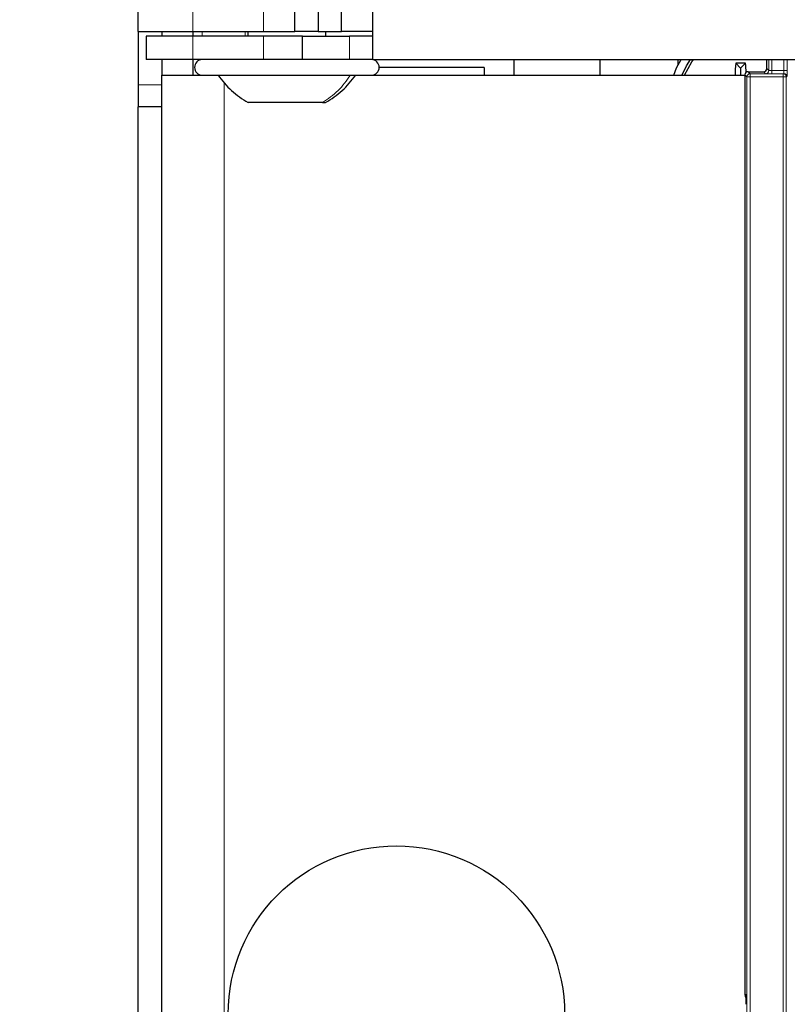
# Paper-space layout 'Blatt3' of a CAD drawing. Header units: millimetres. Extents: x 5 to 418, y 2 to 292.
# Tile 5 of 97: x 59 to 67, y 126 to 136. Entities that reach past the tile are written whole.
import ezdxf

# ---------------------------------------------------------------- set-up
doc = ezdxf.new("R2010")
doc.units = ezdxf.units.MM
doc.layers.add('SLD-0', color=7, linetype='Continuous')
doc.styles.add('SLDTEXTSTYLE0', font='TXT', dxfattribs={"width": 0.605})
doc.dimstyles.new('SLDDIMSTYLE1', dxfattribs={"dimtxt": 3.5, "dimasz": 3.302, "dimexe": 0, "dimexo": 0.0625, "dimgap": 0.875, "dimtad": 1, "dimlfac": 6, "dimrnd": 1e-09, "dimzin": 12, "dimdsep": 46, "dimtxsty": 'SLDTEXTSTYLE0', "dimsah": 1, "dimcen": 0.09, "dimadec": 0, "dimazin": 3, "dimtfac": 1, "dimtofl": 0, "dimtmove": 0, "dimatfit": 3, "dimfxl": 1, "dimfrac": 2, "dimtolj": 1, "dimtzin": 12, "dimarcsym": 0})

# ---------------------------------------------------------------- blocks, each defined once
blk = doc.blocks.new('_D_12')
at = {"layer": 'SLD-0', "color": 7}
for p, q in [((62.596, 260.94), (48.721, 260.94)), ((49.721, 99.273), (49.721, 260.94)), ((62.596, 99.273), (48.721, 99.273))]:
    blk.add_line(p, q, dxfattribs=at)
for points in [[(49.721, 260.94), (49.213, 257.638), (50.229, 257.638)], [(49.721, 99.273), (50.229, 102.575), (49.213, 102.575)]]:
    blk.add_solid(points, dxfattribs=at)
at = {"layer": 'SLD-0', "color": 7, "insert": (45.209, 176.096), "char_height": 3.5, "attachment_point": 1, "rotation": 90, "style": 'SLDTEXTSTYLE0'}
blk.add_mtext('970', dxfattribs=at)

psp = doc.layouts.new('Blatt3')

# ---------------------------------------------------------------- linework, layer by layer
at = {"color": 7, "linetype": 'Continuous', "lineweight": 25}
for p, q in [((60.1795, 136.1063), (60.1795, 158.773)), ((61.8462, 136.1063), (61.8462, 136.3563)), ((62.0962, 136.3563), (62.0962, 136.1063)), ((62.3462, 136.1063), (62.3462, 136.3563)), ((62.6795, 135.8063), (62.6795, 136.3563)), ((60.1795, 136.1063), (60.7628, 136.1063)), ((60.1795, 136.1063), (60.1795, 135.5373)), ((60.2628, 136.0563), (60.2628, 135.8063)), ((60.7628, 136.0563), (60.2628, 136.0563)), ((60.4295, 136.1063), (60.4295, 136.0563)), ((60.7628, 136.1063), (61.5128, 136.1063)), ((60.7628, 136.1063), (60.7628, 136.0563)), ((61.5128, 136.0563), (60.7628, 136.0563)), ((61.3462, 136.1063), (61.3462, 136.0563)), ((61.5128, 136.1063), (61.8462, 136.1063)), ((61.9295, 136.0563), (61.5128, 136.0563)), ((62.0962, 136.1063), (61.8462, 136.1063)), ((61.9295, 135.8063), (61.9295, 136.0563)), ((61.9295, 136.0563), (62.4295, 136.0563)), ((62.0962, 136.1063), (62.3462, 136.1063)), ((62.1795, 136.0563), (62.1795, 136.1063)), ((62.6795, 136.1063), (62.3462, 136.1063)), ((62.6795, 136.0563), (62.4295, 136.0563)), ((60.7628, 135.8063), (60.2628, 135.8063)), ((60.4295, 135.8063), (60.4295, 135.6397)), ((61.5128, 135.8063), (60.7628, 135.8063)), ((60.7628, 135.8063), (60.7628, 135.6397)), ((61.9295, 135.8063), (61.5128, 135.8063)), ((62.4295, 135.8063), (61.9295, 135.8063)), ((62.6795, 135.8063), (62.4295, 135.8063)), ((62.6795, 135.8063), (140.5128, 135.8063)), ((63.8628, 135.723), (62.7462, 135.723)), ((63.8628, 135.723), (63.8628, 135.6397)), ((64.1795, 135.8063), (64.1795, 135.6397)), ((65.0962, 135.8063), (65.0962, 135.6397)), ((65.9295, 135.7499), (65.9295, 135.8063)), ((66.5962, 135.7147), (66.5437, 135.7671)), ((66.5962, 135.7147), (66.6486, 135.7671)), ((66.5962, 135.7147), (66.5962, 135.6397)), ((66.8746, 135.7103), (66.8746, 135.8063)), ((60.4295, 122.1397), (60.4295, 135.6397)), ((60.4295, 135.6397), (60.8628, 135.6397)), ((60.8628, 135.6397), (62.5942, 135.6397)), ((62.5942, 135.6397), (62.6628, 135.6397)), ((62.6628, 135.6397), (66.6413, 135.6397)), ((66.6413, 135.6437), (66.6413, 125.8541)), ((66.6746, 135.677), (66.8413, 135.677)), ((60.1795, 135.5373), (60.1795, 135.3016)), ((60.4295, 135.3016), (60.1795, 135.3016)), ((60.1795, 121.6897), (60.1795, 135.3016)), ((60.4295, 121.6897), (60.4295, 135.3016)), ((62.1439, 135.348), (61.3503, 135.348)), ((62.1439, 135.348), (62.1753, 135.348))]:
    psp.add_line(p, q, dxfattribs=at)
at = {"color": 7, "linetype": 'Continuous', "lineweight": 18}
for p, q in [((60.7628, 136.1063), (60.7628, 158.773)), ((61.5128, 136.1063), (61.5128, 136.3563)), ((60.7628, 136.0563), (60.7628, 135.8063)), ((60.8605, 136.0563), (60.8605, 136.1063)), ((61.3176, 136.0563), (61.3176, 136.1063)), ((61.5128, 136.0563), (61.5128, 135.8063)), ((62.4295, 136.0563), (62.4295, 135.8063)), ((60.8605, 135.8063), (60.8605, 135.8063)), ((66.8952, 135.6897), (66.8952, 135.8063)), ((66.9286, 135.8063), (66.9286, 135.6896)), ((67.0573, 135.6896), (67.0573, 135.8063)), ((67.0907, 135.8063), (67.0907, 135.6896)), ((60.8605, 135.6397), (60.8605, 135.6397)), ((66.6628, 135.6222), (66.6413, 135.6437)), ((66.6628, 121.7563), (66.6628, 135.6222)), ((66.6628, 135.6222), (66.6961, 135.6222)), ((66.6746, 135.677), (66.6961, 135.6555)), ((66.6961, 135.6555), (67.0486, 135.6555)), ((66.6961, 135.6555), (66.6961, 135.6222)), ((66.6961, 135.6222), (66.6961, 121.7563)), ((67.0486, 135.6222), (66.6961, 135.6222)), ((66.8619, 135.6564), (66.8413, 135.677)), ((66.8746, 135.7103), (66.8952, 135.6897)), ((66.9286, 135.6896), (66.9286, 135.6563)), ((66.9286, 135.6896), (67.0573, 135.6896)), ((67.0562, 135.6563), (66.9286, 135.6563)), ((67.0486, 135.6555), (67.0562, 135.6563)), ((67.0486, 135.6555), (67.0486, 135.6222)), ((67.0486, 135.6222), (67.0819, 135.6222)), ((67.0486, 122.0182), (67.0486, 135.6222)), ((67.0573, 135.6896), (67.0907, 135.6896)), ((67.0895, 135.6229), (67.0819, 135.6222)), ((67.0819, 135.6222), (67.0819, 122.0182)), ((60.4295, 135.5373), (60.1795, 135.5373)), ((61.0962, 135.5636), (61.0962, 122.1397)), ((66.6413, 125.8541), (66.65, 125.8491))]:
    psp.add_line(p, q, dxfattribs=at)
at = {"color": 7, "linetype": 'Continuous', "lineweight": 25, "flags": 128}
for points in [[(65.8834, 135.6397), (65.9139, 135.7179), (65.9617, 135.8063)], [(65.9735, 135.6445), (66.0188, 135.7397), (66.0628, 135.8063)], [(65.9984, 135.6397), (66.077, 135.7835), (66.0944, 135.8063)]]:
    psp.add_lwpolyline(points, dxfattribs=at)
at = {"color": 7, "linetype": 'Continuous', "lineweight": 25}
psp.add_circle((62.9295, 125.6397), 1.7917, dxfattribs=at)
for centre, radius, start, end in [((60.8628, 135.723), 0.0833, 90, 270), ((62.6628, 135.723), 0.0833, 270, 90), ((71.2116, 135.42), 4.6808, 175.74646, 177.30984), ((66.5962, 130.6184), 5.149, 89.41598, 90.58402), ((62.0195, 135.4225), 4.6419, 3.06203, 4.25789), ((66.6746, 135.6437), 0.0333, 90.00017, 179.99983), ((66.8413, 135.7103), 0.0333, 270.00017, 359.99983), ((66.7246, 125.8541), 0.0833, 179.9999, 203.42807)]:
    psp.add_arc(centre, radius, start, end, dxfattribs=at)
at = {"color": 7, "linetype": 'Continuous', "lineweight": 18}
for centre, start, end in [((66.6961, 135.6222), 90.0002, 179.9998), ((66.8619, 135.6897), 270.0002, 359.9998), ((67.0486, 135.6222), 359.99772, 89.99364), ((67.0562, 135.6229), 359.99772, 89.99364)]:
    psp.add_arc(centre, 0.0333, start, end, dxfattribs=at)
for centre, major_axis, ratio in [((66.9286, 135.6564), (0.0667, 0), 0.0017453), ((66.9286, 135.6897), (0.0333, 0), 0.0034907), ((67.0562, 135.6896), (0, 0.0333), 0.0349101), ((67.0895, 135.6896), (0, 0.0667), 0.0174551)]:
    psp.add_ellipse(centre, major_axis=major_axis, ratio=ratio, start_param=3.143338, end_param=4.712389, dxfattribs=at)
at = {"color": 7, "linetype": 'Continuous', "lineweight": 25}
for points, knots in [([(61.0296, 135.6397), (61.0747, 135.5819), (61.165, 135.4663), (61.2886, 135.3874), (61.3504, 135.348)], [0, 0, 0, 0, 0.5, 1, 1, 1, 1]), ([(62.1753, 135.348), (62.2371, 135.3874), (62.3607, 135.4663), (62.4509, 135.5819), (62.496, 135.6397)], [0, 0, 0, 0, 0.5, 1, 1, 1, 1]), ([(66.65, 125.8491), (66.65, 125.849), (66.65, 125.8457), (66.65, 125.8338), (66.65, 125.8122), (66.6501, 125.7799), (66.6501, 125.755), (66.6501, 125.7437)], [0, 0, 0, 0, 0.0051807, 0.1169611, 0.4233704, 0.73591, 1, 1, 1, 1])]:
    psp.add_open_spline(points, degree=3, knots=knots, dxfattribs=at)
at = {"color": 7, "linetype": 'Continuous', "lineweight": 18}
psp.add_open_spline([(62.4402, 135.6397), (62.3986, 135.5819), (62.3152, 135.4663), (62.201, 135.3874), (62.1439, 135.348)], degree=3, dxfattribs=at)

# ---------------------------------------------------------------- dimensions: what is measured, and where the dimension line sits
at = {"layer": 'SLD-0', "color": 7}
dim = psp.add_linear_dim(base=(49.7205, 260.9397), p1=(62.5962, 99.273), p2=(62.5962, 260.9397), angle=90, dimstyle='SLDDIMSTYLE1', dxfattribs=at)
dim.commit()
dim.dimension.update_dxf_attribs({"geometry": '_D_12', "text_midpoint": (49.7205, 180.1063), "dimtype": 160})

doc.saveas('drawing.dxf')
